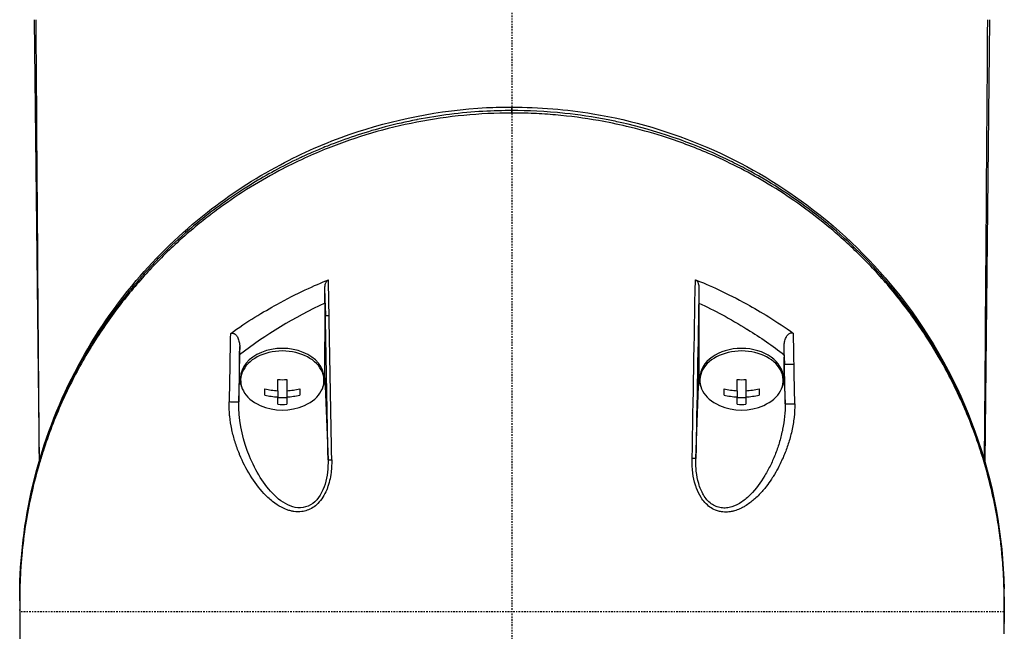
# Model space of a CAD drawing. Header units: millimetres. Extents: x 0 to 4378, y 0 to 2376.
# Tile 142 of 256: x 736 to 818, y 1587 to 1637. Entities that reach past the tile are written whole.
import ezdxf

# ---------------------------------------------------------------- set-up
doc = ezdxf.new("R2010")
doc.units = ezdxf.units.MM
doc.header["$LTSCALE"] = 0.2
doc.linetypes.add('CENTER2', pattern=[1.125, 0.75, -0.125, 0.125, -0.125])
doc.layers.add('02_Center Line', color=1, linetype='CENTER2')

# ---------------------------------------------------------------- blocks, each defined once
blk = doc.blocks.new('A$Cd3ae7b64')
for p, q in [((-39.525, 1035.201), (-39.133, 998.615)), ((39.525, 1035.201), (39.133, 998.612)), ((0.001, 1027.473), (0.001, 1027.68)), ((-15.469, 1005.555), (-15.468, 1011.571)), ((-15.468, 1011.746), (-15.468, 1011.571)), ((-15.468, 1011.571), (-15.436, 1010.696)), ((15.469, 1011.744), (15.469, 1005.621)), ((-22.531, 1005.622), (-22.531, 1007.463)), ((22.531, 1007.46), (22.531, 1007.278)), ((22.531, 1005.555), (22.531, 1007.278)), ((22.531, 1007.278), (22.553, 1006.702)), ((-22.608, 1003.566), (-22.531, 1005.622)), ((-22.45, 1005.555), (-22.45, 1005.342)), ((-19.362, 1004.488), (-19.362, 1005.416)), ((-18.637, 1005.416), (-18.637, 1004.488)), ((-15.55, 1005.555), (-15.55, 1005.342)), ((-15.469, 1005.555), (-15.218, 998.777)), ((15.219, 998.894), (15.469, 1005.621)), ((15.55, 1005.555), (15.55, 1005.343)), ((18.638, 1004.488), (18.638, 1005.416)), ((19.363, 1005.416), (19.363, 1004.488)), ((22.45, 1005.555), (22.45, 1005.343)), ((22.531, 1005.555), (22.611, 1003.415)), ((-20.45, 1004.135), (-20.45, 1004.647)), ((-17.55, 1004.647), (-17.55, 1004.135)), ((17.55, 1004.135), (17.55, 1004.647)), ((20.45, 1004.647), (20.45, 1004.135)), ((-22.594, 1004.313), (-22.594, 1004.313)), ((-19.362, 1004.488), (-19.362, 1003.975)), ((-19.362, 1003.366), (-19.362, 1003.975)), ((-18.637, 1003.893), (-19.362, 1003.893)), ((-18.637, 1004.488), (-18.637, 1003.975)), ((-18.637, 1003.975), (-18.637, 1003.366)), ((18.638, 1004.488), (18.638, 1003.976)), ((18.638, 1003.366), (18.638, 1003.976)), ((19.363, 1003.893), (18.638, 1003.893)), ((19.363, 1004.488), (19.363, 1003.976)), ((19.363, 1003.976), (19.363, 1003.366)), ((-14.947, 1000.596), (-14.947, 1000.596)), ((14.946, 1000.598), (14.946, 1000.598)), ((-15.242, 1000.121), (-15.242, 1000.121)), ((15.242, 1000.121), (15.242, 1000.121)), ((-39.104, 998.637), (-39.104, 998.637)), ((-22.062, 998.2), (-22.061, 998.2)), ((-21.32, 998.2), (-21.316, 998.2)), ((-15.227, 998.2), (-15.226, 998.2)), ((-14.925, 998.2), (-14.925, 998.2)), ((22.078, 998.2), (22.078, 998.2)), ((39.103, 998.635), (39.104, 998.638)), ((39.132, 998.548), (39.132, 998.545)), ((-21.165, 997.909), (-21.165, 997.903)), ((-21.164, 997.901), (-21.163, 997.907)), ((-20.752, 997.209), (-20.755, 997.209)), ((-15.353, 997.209), (-15.354, 997.209)), ((-15.053, 997.209), (-15.053, 997.209)), ((15.35, 997.209), (15.35, 997.209)), ((20.772, 997.209), (20.772, 997.209)), ((40.73, 987.31), (40.73, 987.149)), ((-40.731, 985.547), (-40.731, 985.386)), ((40.73, 985.476), (40.73, 985.314)), ((40.731, 985.226), (40.731, 985.388)), ((40.731, 985.224), (40.731, 985.226))]:
    blk.add_line(p, q)
for centre, start, end in [((-19, 1007.407), 246.00135, 293.99865), ((19, 1007.407), 246.00308, 293.99692)]:
    blk.add_arc(centre, 4.52, start, end)
for centre, major_axis, ratio, start_param, end_param in [((-49.722, 1017.916), (26.373, -1456.504), 0.023655, 1.565413, 1.567451), ((-42.613, 1017.793), (27.018, -1459.911), 0.018519, 1.565592, 1.567155), ((0, 980.76), (0, -35.293), 0.999657, 2.697371, 2.697372), ((0.824, 987.765), (34.588, 3.991), 0.799823, 1.966988, 2.216199), ((-42.485, 1017.753), (26.891, -1453.039), 0.018519, 1.557394, 1.565597), ((-49.696, 1017.869), (26.238, -1448.998), 0.023759, 1.557189, 1.565418), ((-13.062, 1051.931), (17.878, 929.875), 0.01013, 1.616948, 1.623033), ((12.432, 1050.555), (17.885, -931.034), 0.010823, 1.523464, 1.526194), ((-4.431, 1051.341), (-17.33, -935.514), 0.018502, 4.758903, 4.763822), ((0, 980.76), (0, -35.293), 0.999657, 3.834281, 3.834282), ((-19, 1005.555), (3.45, 0), 0.707107, 0, 3.141593), ((19, 1005.555), (3.45, 0), 0.707116, 0.000126, 3.141593), ((4.439, 1049.954), (17.315, -935.585), 0.018519, 1.524207, 1.525803), ((0, 980.76), (0, -35.293), 0.999657, 2.448888, 2.448889), ((-19, 1005.342), (3.45, 0), 0.707107, 5.274295, 10.433668), ((19, 1005.343), (3.45, 0), 0.707116, 5.274253, 10.433711), ((-19, 1008.171), (-4.7, 0), 0.707107, 2.568831, 2.568841), ((19, 1008.171), (4.7, 0), 0.707107, 3.714094, 3.714144), ((23.053, 1006.711), (-0.5, -0.009), 0.046566, 0.01854, 2.190561), ((4.75, 1049.208), (17.018, -919.557), 0.018519, 1.520634, 1.524213), ((19, 1008.171), (4.7, 0), 0.707107, 5.821753, 5.821807), ((12.778, 1049.632), (17.503, -911.462), 0.010696, 1.519856, 1.523468), ((-19, 1008.171), (-4.7, 0), 0.707107, 0.709878, 0.70989), ((-19, 1008.432), (-4.281, 0), 0.707107, 1.486011, 1.655582), ((-19, 1008.171), (-4.7, 0), 0.707107, 2.459648, 2.459653), ((19, 1008.171), (4.7, 0), 0.707107, 3.823515, 3.82352), ((19, 1008.432), (-4.281, 0), 0.707097, 1.486011, 1.655582), ((-19, 1007.663), (-4.505, 0), 0.707107, 1.243096, 1.490243), ((-19, 1007.663), (-4.505, 0), 0.707107, 1.65135, 1.898497), ((19, 1007.663), (-4.505, 0), 0.707097, 1.243096, 1.490243), ((19, 1007.663), (-4.505, 0), 0.707097, 1.65135, 1.898497), ((-19, 1007.151), (4.505, 0), 0.707107, 4.384689, 4.631835), ((-19, 1007.151), (4.505, 0), 0.707107, 4.792943, 5.040089), ((19, 1007.151), (4.505, 0), 0.707097, 4.384689, 4.631835), ((19, 1007.151), (4.505, 0), 0.707097, 4.792943, 5.040089), ((-19, 1006.382), (4.281, 0), 0.707107, 4.627603, 4.797175), ((19, 1006.382), (4.281, 0), 0.707097, 4.627603, 4.797175), ((23.11, 1003.424), (-0.5, -0.009), 0.05014, 0.018543, 2.199203), ((-39.723, 988.141), (-1, 0.02), 0.706613, 0.000001, 0.014094), ((-41.877, 987.338), (82.606, -0.007), 0.707543, 0.001903, 0.013029)]:
    blk.add_ellipse(centre, major_axis=major_axis, ratio=ratio, start_param=start_param, end_param=end_param)
for points in [[(-39.105, 998.707), (-39.202, 1010.871), (-39.29, 1023.035), (-39.372, 1035.2)], [(39.104, 998.703), (39.198, 1010.384), (39.287, 1022.551), (39.372, 1035.2)], [(0.001, 1027.971), (0.001, 1027.971), (0.001, 1027.971), (0.001, 1027.971)], [(14.916, 998.893), (15.004, 1003.821), (15.092, 1008.749), (15.181, 1013.677)], [(15.478, 1012.987), (15.392, 1008.289), (15.305, 1003.591), (15.219, 998.894)], [(-15.128, 1010.699), (-15.296, 1010.697), (-15.431, 1010.695), (-15.436, 1010.696)], [(-15.642, 1004.783), (-15.528, 1005.032), (-15.469, 1005.294), (-15.469, 1005.555)], [(22.357, 1004.78), (22.472, 1005.03), (22.531, 1005.293), (22.531, 1005.555)], [(15.219, 998.894), (15.215, 998.891), (15.082, 998.891), (14.916, 998.893)], [(15.22, 998.34), (15.214, 998.518), (15.216, 998.703), (15.219, 998.894)], [(-15.218, 998.777), (-15.213, 998.775), (-15.081, 998.774), (-14.915, 998.777)], [(-40.731, 987.282), (-40.731, 987.414), (-40.73, 987.546), (-40.729, 987.678)], [(40.723, 988.1), (40.723, 988.098), (40.723, 988.095), (40.723, 988.092)], [(-40.731, 987.095), (-40.731, 987.157), (-40.731, 987.22), (-40.731, 987.282)], [(40.73, 987.442), (40.73, 987.398), (40.73, 987.354), (40.73, 987.31)], [(40.731, 986.961), (40.731, 987.06), (40.73, 987.159), (40.73, 987.258)], [(40.731, 986.961), (40.731, 986.95), (40.73, 986.94), (40.73, 986.929)], [(40.731, 986.774), (40.731, 986.835), (40.731, 986.896), (40.731, 986.957)], [(-40.731, 986.311), (-40.731, 986.337), (-40.731, 986.364), (-40.731, 986.391)], [(40.731, 985.226), (40.731, 985.508), (40.731, 985.789), (40.731, 986.07)], [(-40.73, 985.183), (-40.73, 985.173), (-40.73, 985.164), (-40.73, 985.154)], [(40.73, 985.504), (40.73, 985.616), (40.729, 985.727), (40.729, 985.838)], [(40.73, 985.504), (40.73, 985.495), (40.73, 985.485), (40.73, 985.476)], [(40.731, 985.224), (40.731, 985.213), (40.731, 985.201), (40.73, 985.19)]]:
    blk.add_open_spline(points, degree=3)
for points, knots in [([(0.001, 1027.473), (-1.326, 1027.473), (-2.654, 1027.409), (-5.285, 1027.155), (-6.586, 1026.966), (-10.43, 1026.22), (-12.886, 1025.492), (-15.869, 1024.308), (-16.518, 1024.03), (-17.882, 1023.406), (-18.593, 1023.054), (-21.136, 1021.705), (-22.859, 1020.609), (-24.878, 1019.112), (-25.292, 1018.793), (-26.628, 1017.719), (-27.511, 1016.942), (-29.245, 1015.281), (-30.089, 1014.394), (-31.29, 1013.012), (-31.686, 1012.534), (-32.465, 1011.551), (-32.847, 1011.045), (-33.595, 1010.002), (-33.96, 1009.466), (-35.055, 1007.773), (-35.73, 1006.598), (-36.656, 1004.788), (-36.956, 1004.163), (-37.531, 1002.877), (-37.806, 1002.217), (-38.327, 1000.863), (-38.572, 1000.168), (-38.912, 999.115), (-39.021, 998.758), (-39.344, 997.655), (-39.539, 996.906), (-40.087, 994.525), (-40.357, 992.884), (-40.566, 990.835), (-40.6, 990.434), (-40.668, 989.494), (-40.695, 988.957), (-40.722, 988.065), (-40.728, 987.738), (-40.73, 987.304), (-40.731, 987.241), (-40.731, 987.103), (-40.731, 987.031), (-40.731, 986.705), (-40.73, 986.511), (-40.73, 986.158), (-40.73, 986.062), (-40.731, 985.776), (-40.731, 985.63), (-40.731, 985.32), (-40.731, 985.168), (-40.73, 984.915), (-40.729, 984.815), (-40.727, 984.625), (-40.725, 984.543), (-40.722, 984.346), (-40.719, 984.24), (-40.714, 984.042), (-40.711, 983.952), (-40.665, 982.595), (-40.562, 981.331), (-40.293, 979.264), (-40.163, 978.459), (-39.886, 977.02), (-39.747, 976.384), (-39.592, 975.751)], [-21.001083, -21.001083, -21.001083, -21.001083, -20.328863, -20.328863, -19.655828, -19.655828, -18.308332, -18.308332, -17.924512, -17.924512, -17.485993, -17.485993, -16.316696, -16.316696, -16.006668, -16.006668, -15.296307, -15.296307, -14.534305, -14.534305, -14.139555, -14.139555, -13.730091, -13.730091, -13.30546, -13.30546, -12.401825, -12.401825, -11.929878, -11.929878, -11.437802, -11.437802, -10.9252, -10.9252, -10.663362, -10.663362, -10.117833, -10.117833, -8.934625, -8.934625, -8.645977, -8.645977, -8.260408, -8.260408, -8.006475, -8.006475, -7.961161, -7.961161, -7.91407, -7.91407, -7.778509, -7.778509, -7.724161, -7.724161, -7.666804, -7.666804, -7.602838, -7.602838, -7.565627, -7.565627, -7.532521, -7.532521, -7.488032, -7.488032, -7.450837, -7.450837, -6.924212, -6.924212, -6.587553, -6.587553, -6.32038, -6.32038, -6.32038, -6.32038]), ([(-40.722, 988.161), (-40.602, 994.207), (-39.119, 1000.339), (-34.816, 1008.64), (-33.122, 1011.2), (-29.378, 1015.611), (-27.414, 1017.525), (-23.367, 1020.704), (-21.345, 1022.035), (-17.351, 1024.159), (-15.415, 1025.012), (-9.878, 1026.934), (-5.992, 1027.718), (-1.404, 1027.955), (-0.702, 1027.973), (0.001, 1027.973)], [0, 0, 0, 0, 2.532205, 2.532205, 3.707834, 3.707834, 4.693206, 4.693206, 5.508885, 5.508885, 6.184692, 6.184692, 7.353939, 7.353939, 7.564594, 7.564594, 7.564594, 7.564594]), ([(0.001, 1027.678), (-1.487, 1027.68), (-3.218, 1027.601), (-5.154, 1027.357), (-6.014, 1027.248), (-6.915, 1027.107), (-7.849, 1026.926), (-7.868, 1026.922), (-7.888, 1026.918), (-7.908, 1026.915), (-8.74, 1026.752), (-9.599, 1026.557), (-10.478, 1026.326), (-11.216, 1026.132), (-11.968, 1025.912), (-12.73, 1025.664), (-12.829, 1025.632), (-12.927, 1025.6), (-13.026, 1025.567), (-13.766, 1025.32), (-14.516, 1025.047), (-15.272, 1024.745), (-15.34, 1024.717), (-15.408, 1024.69), (-15.476, 1024.663), (-15.837, 1024.516), (-16.199, 1024.363), (-16.561, 1024.204), (-16.777, 1024.109), (-16.992, 1024.012), (-17.208, 1023.912), (-17.316, 1023.862), (-17.424, 1023.812), (-17.532, 1023.761), (-17.63, 1023.715), (-17.706, 1023.679), (-17.818, 1023.625), (-17.831, 1023.619), (-17.843, 1023.613), (-17.857, 1023.607), (-19.279, 1022.921), (-20.543, 1022.211), (-21.669, 1021.511), (-22.397, 1021.059), (-23.067, 1020.611), (-23.686, 1020.174), (-24.389, 1019.676), (-25.027, 1019.192), (-25.606, 1018.729), (-26.12, 1018.318), (-26.587, 1017.924), (-27.015, 1017.549), (-27.831, 1016.834), (-28.5, 1016.19), (-29.05, 1015.636), (-29.172, 1015.513), (-29.288, 1015.395), (-29.399, 1015.281), (-29.703, 1014.966), (-29.965, 1014.686), (-30.189, 1014.442), (-30.301, 1014.319), (-30.403, 1014.206), (-30.496, 1014.102), (-30.525, 1014.07), (-30.553, 1014.038), (-30.581, 1014.007), (-30.597, 1013.989), (-30.613, 1013.971), (-30.628, 1013.954), (-30.649, 1013.93), (-30.669, 1013.907), (-30.689, 1013.884), (-30.699, 1013.873), (-30.709, 1013.862), (-30.718, 1013.851), (-30.721, 1013.848), (-30.723, 1013.846), (-30.723, 1013.845), (-30.724, 1013.844), (-30.725, 1013.843), (-30.728, 1013.841), (-30.731, 1013.837), (-30.736, 1013.831), (-30.747, 1013.819), (-31.071, 1013.449), (-31.386, 1013.077), (-31.69, 1012.704), (-32.625, 1011.557), (-33.467, 1010.396), (-34.227, 1009.229), (-35.011, 1008.026), (-35.706, 1006.818), (-36.324, 1005.611), (-36.962, 1004.365), (-37.518, 1003.12), (-37.999, 1001.885), (-38.158, 1001.475), (-38.31, 1001.066), (-38.454, 1000.658), (-38.532, 1000.435), (-38.608, 1000.212), (-38.682, 999.99), (-38.895, 999.349), (-39.089, 998.712), (-39.266, 998.078), (-39.628, 996.774), (-39.916, 995.486), (-40.137, 994.217), (-40.251, 993.563), (-40.347, 992.915), (-40.426, 992.273), (-40.508, 991.616), (-40.572, 990.966), (-40.62, 990.322), (-40.674, 989.59), (-40.708, 988.866), (-40.722, 988.151)], [0.0000003, 0.0000003, 0.0000003, 0.0000003, 0.0859853, 0.0859853, 0.0859853, 0.1241981, 0.1241981, 0.1241981, 0.125, 0.125, 0.125, 0.1589987, 0.1589987, 0.1589987, 0.1875, 0.1875, 0.1875, 0.1911709, 0.1911709, 0.1911709, 0.21875, 0.21875, 0.21875, 0.2212271, 0.2212271, 0.2212271, 0.234375, 0.234375, 0.234375, 0.2421875, 0.2421875, 0.2421875, 0.2460938, 0.2460938, 0.2460938, 0.2496161, 0.2496161, 0.2496161, 0.25, 0.25, 0.25, 0.2912742, 0.2912742, 0.2912742, 0.3179228, 0.3179228, 0.3179228, 0.3481944, 0.3481944, 0.3481944, 0.375, 0.375, 0.375, 0.4261619, 0.4261619, 0.4261619, 0.4375, 0.4375, 0.4375, 0.46875, 0.46875, 0.46875, 0.484375, 0.484375, 0.484375, 0.4893023, 0.4893023, 0.4893023, 0.4921875, 0.4921875, 0.4921875, 0.4960938, 0.4960938, 0.4960938, 0.4980469, 0.4980469, 0.4980469, 0.4986572, 0.4986572, 0.4986572, 0.4992676, 0.4992676, 0.4992676, 0.5, 0.5, 0.5, 0.5215625, 0.5215625, 0.5215625, 0.5877727, 0.5877727, 0.5877727, 0.656049, 0.656049, 0.656049, 0.7265974, 0.7265974, 0.7265974, 0.75, 0.75, 0.75, 0.7627993, 0.7627993, 0.7627993, 0.7996666, 0.7996666, 0.7996666, 0.8755356, 0.8755356, 0.8755356, 0.9146293, 0.9146293, 0.9146293, 0.9545641, 0.9545641, 0.9545641, 1, 1, 1, 1]), ([(0.001, 1027.68), (0.001, 1027.713), (0.001, 1027.745), (0.001, 1027.774), (0.001, 1027.804), (0.001, 1027.831), (0.001, 1027.855), (0.001, 1027.879), (0.001, 1027.9), (0.001, 1027.917), (0.001, 1027.934), (0.001, 1027.948), (0.001, 1027.957), (0.001, 1027.966), (0.001, 1027.97), (0.001, 1027.971), (0.001, 1027.971), (0.001, 1027.971), (0.001, 1027.971)], [0.0021381, 0.0021381, 0.0021381, 0.0021381, 0.125, 0.125, 0.125, 0.25, 0.25, 0.25, 0.375, 0.375, 0.375, 0.5, 0.5, 0.5, 0.625, 0.625, 0.625, 0.6317069, 0.6317069, 0.6317069, 0.6317069]), ([(0.001, 1027.971), (2.248, 1027.954), (4.511, 1027.783), (10.013, 1026.868), (13.224, 1025.901), (19.174, 1023.341), (21.955, 1021.702), (27.416, 1017.626), (29.988, 1015.053), (34.855, 1008.835), (36.903, 1005.027), (39.847, 996.895), (40.642, 992.48), (40.723, 988.1)], [0.000002, 0.000002, 0.000002, 0.000002, 0.674384, 0.674384, 1.694347, 1.694347, 2.755886, 2.755886, 4.060099, 4.060099, 5.739789, 5.739789, 7.576423, 7.576423, 7.576423, 7.576423]), ([(40.723, 988.092), (40.638, 992.691), (39.768, 997.17), (38.183, 1001.401), (36.534, 1005.802), (34.106, 1009.943), (30.918, 1013.622), (30.87, 1013.677), (30.802, 1013.755), (30.772, 1013.789), (30.736, 1013.831), (30.706, 1013.865), (30.671, 1013.904), (29.769, 1014.926), (28.452, 1016.339), (26.487, 1018.003), (26.032, 1018.389), (25.541, 1018.788), (25.011, 1019.196), (24.355, 1019.7), (23.639, 1020.22), (22.854, 1020.746), (22.144, 1021.222), (21.379, 1021.703), (20.551, 1022.181), (20.137, 1022.42), (19.707, 1022.659), (19.261, 1022.896), (19.038, 1023.014), (18.811, 1023.132), (18.58, 1023.249), (18.349, 1023.366), (18.089, 1023.494), (17.874, 1023.598), (17.836, 1023.616), (17.798, 1023.635), (17.76, 1023.653), (14.783, 1025.079), (11.825, 1026.046), (9.103, 1026.663), (8.718, 1026.75), (8.339, 1026.83), (7.964, 1026.904), (6.707, 1027.151), (5.508, 1027.326), (4.381, 1027.447), (2.764, 1027.62), (1.297, 1027.669), (0.001, 1027.678)], [0, 0, 0, 0, 0.2431558, 0.2431558, 0.2431558, 0.4960937, 0.4960937, 0.4960937, 0.4998798, 0.4998798, 0.4998798, 0.5044509, 0.5044509, 0.5044509, 0.625, 0.625, 0.625, 0.6529348, 0.6529348, 0.6529348, 0.6875, 0.6875, 0.6875, 0.71875, 0.71875, 0.71875, 0.734375, 0.734375, 0.734375, 0.7421875, 0.7421875, 0.7421875, 0.75, 0.75, 0.75, 0.7513839, 0.7513839, 0.7513839, 0.8597114, 0.8597114, 0.8597114, 0.875, 0.875, 0.875, 0.9263298, 0.9263298, 0.9263298, 0.9999995, 0.9999995, 0.9999995, 0.9999995]), ([(40.73, 987.081), (40.73, 987.127), (40.73, 987.173), (40.73, 987.266), (40.729, 987.309), (40.729, 987.448), (40.728, 987.539), (40.725, 987.815), (40.722, 987.997), (40.714, 988.303), (40.711, 988.425), (40.69, 989.035), (40.664, 989.523), (40.607, 990.337), (40.58, 990.662), (40.507, 991.42), (40.459, 991.853), (40.329, 992.862), (40.243, 993.438), (40.01, 994.779), (39.855, 995.543), (39.439, 997.32), (39.16, 998.331), (38.657, 999.908), (38.461, 1000.48), (38.01, 1001.7), (37.752, 1002.347), (37.328, 1003.333), (37.175, 1003.675), (36.656, 1004.794), (36.268, 1005.566), (35.376, 1007.204), (34.863, 1008.068), (33.684, 1009.893), (33.005, 1010.851), (31.886, 1012.288), (31.482, 1012.783), (30.276, 1014.189), (29.436, 1015.085), (27.704, 1016.766), (26.82, 1017.555), (25.07, 1018.978), (24.217, 1019.619), (22.547, 1020.771), (21.739, 1021.288), (19.44, 1022.645), (17.891, 1023.435), (15.04, 1024.66), (13.777, 1025.132), (11.493, 1025.856), (10.494, 1026.132), (8.716, 1026.551), (7.943, 1026.71), (5.992, 1027.054), (4.806, 1027.21), (3.01, 1027.368), (2.41, 1027.407), (1.507, 1027.446), (1.206, 1027.456), (0.754, 1027.466), (0.604, 1027.469), (0.378, 1027.471), (0.302, 1027.472), (0.189, 1027.472), (0.152, 1027.473), (0.076, 1027.473), (0.038, 1027.473), (0.001, 1027.473)], [-7.729592, -7.729592, -7.729592, -7.729592, -7.71044, -7.71044, -7.69072, -7.69072, -7.65201, -7.65201, -7.574312, -7.574312, -7.522506, -7.522506, -7.315221, -7.315221, -7.177151, -7.177151, -6.993063, -6.993063, -6.7477, -6.7477, -6.420577, -6.420577, -5.984557, -5.984557, -5.735856, -5.735856, -5.451942, -5.451942, -5.300422, -5.300422, -4.9539, -4.9539, -4.557704, -4.557704, -4.105179, -4.105179, -3.863816, -3.863816, -3.40942, -3.40942, -2.98401, -2.98401, -2.611687, -2.611687, -2.28576, -2.28576, -1.715015, -1.715015, -1.28633, -1.28633, -0.964845, -0.964845, -0.723574, -0.723574, -0.36177, -0.36177, -0.180858, -0.180858, -0.090444, -0.090444, -0.045229, -0.045229, -0.022617, -0.022617, -0.011309, -0.011309, -0.000001, -0.000001, -0.000001, -0.000001]), ([(-23.296, 1009.211), (-21.914, 1010.221), (-20.549, 1011.031), (-17.798, 1012.549), (-16.289, 1013.232), (-15.181, 1013.668)], [0.000003, 0.000003, 0.000003, 0.000003, 0.596138, 0.596138, 1.498187, 1.498187, 1.498187, 1.498187]), ([(-15.478, 1012.977), (-15.479, 1013.12), (-15.46, 1013.252), (-15.397, 1013.442), (-15.362, 1013.509), (-15.3, 1013.585), (-15.278, 1013.608), (-15.232, 1013.643), (-15.208, 1013.657), (-15.181, 1013.668)], [0, 0, 0, 0, 0.049407, 0.049407, 0.0845377, 0.0845377, 0.1006426, 0.1006426, 0.1144911, 0.1144911, 0.1144911, 0.1144911]), ([(15.181, 1013.677), (15.207, 1013.667), (15.23, 1013.651), (15.275, 1013.614), (15.296, 1013.591), (15.354, 1013.514), (15.388, 1013.447), (15.455, 1013.257), (15.479, 1013.124), (15.478, 1012.987)], [0, 0, 0, 0, 0.00895126, 0.00895126, 0.01944765, 0.01944765, 0.04220813, 0.04220813, 0.0762287, 0.0762287, 0.0762287, 0.0762287]), ([(15.181, 1013.677), (16.291, 1013.243), (17.803, 1012.56), (20.55, 1011.049), (21.913, 1010.243), (23.296, 1009.236)], [0.0000029, 0.0000029, 0.0000029, 0.0000029, 0.3832328, 0.3832328, 0.6375563, 0.6375563, 0.6375563, 0.6375563]), ([(-15.469, 1011.746), (-15.47, 1011.951), (-15.472, 1012.156), (-15.475, 1012.567), (-15.477, 1012.772), (-15.478, 1012.977)], [-0.1420846, -0.1420846, -0.1420846, -0.1420846, -0.071052, -0.071052, 0, 0, 0, 0]), ([(15.478, 1012.987), (15.477, 1012.78), (15.475, 1012.573), (15.472, 1012.158), (15.47, 1011.951), (15.469, 1011.744)], [-0.1435857, -0.1435857, -0.1435857, -0.1435857, -0.0718018, -0.0718018, -0.0000074, -0.0000074, -0.0000074, -0.0000074]), ([(15.469, 1011.744), (16.116, 1011.44), (16.757, 1011.126), (17.375, 1010.793), (18.084, 1010.41), (18.771, 1010.007), (19.443, 1009.593), (19.462, 1009.581), (19.481, 1009.569), (19.501, 1009.557), (20.564, 1008.898), (21.574, 1008.201), (22.531, 1007.462)], [0.0000092, 0.0000092, 0.0000092, 0.0000092, 0.2496691, 0.2496691, 0.2496691, 0.5366951, 0.5366951, 0.5366951, 0.5448948, 0.5448948, 0.5448948, 1, 1, 1, 1]), ([(-23.296, 1009.211), (-23.282, 1009.222), (-23.266, 1009.231), (-23.233, 1009.245), (-23.215, 1009.25), (-23.164, 1009.26), (-23.13, 1009.261), (-23.055, 1009.249), (-23.016, 1009.235), (-22.933, 1009.191), (-22.886, 1009.156), (-22.784, 1009.048), (-22.732, 1008.97), (-22.63, 1008.756), (-22.591, 1008.629), (-22.539, 1008.385), (-22.526, 1008.265), (-22.527, 1008.163)], [0.0000002, 0.0000002, 0.0000002, 0.0000002, 0.0061129, 0.0061129, 0.0121826, 0.0121826, 0.0227896, 0.0227896, 0.0351343, 0.0351343, 0.0508386, 0.0508386, 0.0707889, 0.0707889, 0.094253, 0.094253, 0.1183109, 0.1183109, 0.1183109, 0.1183109]), ([(22.526, 1008.194), (22.526, 1008.296), (22.539, 1008.416), (22.591, 1008.658), (22.63, 1008.784), (22.73, 1008.993), (22.779, 1009.067), (22.878, 1009.174), (22.925, 1009.211), (23.008, 1009.257), (23.048, 1009.271), (23.123, 1009.285), (23.158, 1009.285), (23.211, 1009.276), (23.23, 1009.27), (23.265, 1009.256), (23.281, 1009.246), (23.296, 1009.236)], [0.000232, 0.000232, 0.000232, 0.000232, 0.0359808, 0.0359808, 0.0704873, 0.0704873, 0.0988763, 0.0988763, 0.1227668, 0.1227668, 0.1415958, 0.1415958, 0.1576899, 0.1576899, 0.1672569, 0.1672569, 0.176809, 0.176809, 0.176809, 0.176809]), ([(-22.531, 1007.464), (-22.531, 1007.581), (-22.53, 1007.698), (-22.528, 1007.931), (-22.527, 1008.048), (-22.527, 1008.163)], [0.00009515, 0.00009515, 0.00009515, 0.00009515, 0.04141577, 0.04141577, 0.08265735, 0.08265735, 0.08265735, 0.08265735]), ([(22.531, 1007.462), (22.531, 1007.583), (22.53, 1007.706), (22.528, 1007.951), (22.527, 1008.073), (22.526, 1008.194)], [-0.08689932, -0.08689932, -0.08689932, -0.08689932, -0.04352603, -0.04352603, -0.00023242, -0.00023242, -0.00023242, -0.00023242]), ([(-22.531, 1005.622), (-22.531, 1005.537), (-22.53, 1005.451), (-22.521, 1005.366), (-22.503, 1005.195), (-22.46, 1005.027), (-22.393, 1004.864), (-22.382, 1004.836), (-22.37, 1004.809), (-22.358, 1004.782)], [0.0000002, 0.0000002, 0.0000002, 0.0000002, 0.0322579, 0.0322579, 0.0322579, 0.096774, 0.096774, 0.096774, 0.1076526, 0.1076526, 0.1076526, 0.1076526]), ([(15.469, 1005.621), (15.469, 1005.536), (15.47, 1005.45), (15.479, 1005.365), (15.497, 1005.194), (15.54, 1005.026), (15.607, 1004.863), (15.618, 1004.835), (15.63, 1004.807), (15.643, 1004.779)], [0.0000002, 0.0000002, 0.0000002, 0.0000002, 0.0322579, 0.0322579, 0.0322579, 0.096774, 0.096774, 0.096774, 0.1079799, 0.1079799, 0.1079799, 0.1079799]), ([(-14.915, 998.777), (-14.911, 998.563), (-14.915, 998.354), (-14.929, 998.149), (-14.942, 997.944), (-14.958, 997.776), (-14.993, 997.547), (-15.028, 997.317), (-15.073, 997.098), (-15.129, 996.89), (-15.16, 996.774), (-15.192, 996.672), (-15.228, 996.565), (-15.257, 996.479), (-15.29, 996.391), (-15.33, 996.295), (-15.508, 995.863), (-15.736, 995.485), (-16.054, 995.163), (-16.184, 995.03), (-16.328, 994.912), (-16.479, 994.815), (-16.794, 994.613), (-17.096, 994.527), (-17.387, 994.49), (-17.597, 994.464), (-17.835, 994.466), (-18.047, 994.496), (-18.088, 994.501), (-18.126, 994.508), (-18.161, 994.514), (-18.257, 994.532), (-18.353, 994.555), (-18.449, 994.584), (-18.503, 994.6), (-18.557, 994.618), (-18.611, 994.638), (-18.762, 994.692), (-18.941, 994.774), (-19.066, 994.839), (-19.316, 994.97), (-19.562, 995.131), (-19.805, 995.323), (-19.928, 995.42), (-20.06, 995.534), (-20.186, 995.652), (-20.308, 995.766), (-20.424, 995.883), (-20.524, 995.99), (-20.931, 996.425), (-21.321, 996.945), (-21.663, 997.5), (-21.994, 998.037), (-22.271, 998.578), (-22.53, 999.207), (-22.538, 999.227), (-22.547, 999.248), (-22.555, 999.269), (-22.688, 999.596), (-22.806, 999.926), (-22.909, 1000.258), (-23.012, 1000.591), (-23.092, 1000.889), (-23.174, 1001.265), (-23.178, 1001.282), (-23.182, 1001.3), (-23.185, 1001.317), (-23.261, 1001.672), (-23.314, 1001.995), (-23.355, 1002.372), (-23.357, 1002.392), (-23.359, 1002.412), (-23.361, 1002.431), (-23.398, 1002.799), (-23.41, 1003.101), (-23.402, 1003.56)], [0, 0, 0, 0, 0.03125, 0.03125, 0.03125, 0.0625, 0.0625, 0.0625, 0.09375, 0.09375, 0.09375, 0.110985, 0.110985, 0.110985, 0.125, 0.125, 0.125, 0.1875, 0.1875, 0.1875, 0.213151, 0.213151, 0.213151, 0.266654, 0.266654, 0.266654, 0.305187, 0.305187, 0.305187, 0.3125, 0.3125, 0.3125, 0.332554, 0.332554, 0.332554, 0.34375, 0.34375, 0.34375, 0.375, 0.375, 0.375, 0.4375, 0.4375, 0.4375, 0.469225, 0.469225, 0.469225, 0.5, 0.5, 0.5, 0.625, 0.625, 0.625, 0.746043, 0.746043, 0.746043, 0.75, 0.75, 0.75, 0.8125, 0.8125, 0.8125, 0.875, 0.875, 0.875, 0.877935, 0.877935, 0.877935, 0.9375, 0.9375, 0.9375, 0.940676, 0.940676, 0.940676, 1, 1, 1, 1]), ([(-22.608, 1003.566), (-22.613, 1003.559), (-22.701, 1003.55), (-22.881, 1003.548), (-23.063, 1003.547), (-23.282, 1003.553), (-23.402, 1003.56)], [0, 0, 0, 0, 0.497548, 0.497548, 0.497548, 1, 1, 1, 1]), ([(-22.607, 1003.038), (-22.61, 1003.127), (-22.611, 1003.216), (-22.61, 1003.392), (-22.609, 1003.479), (-22.608, 1003.566)], [0, 0, 0, 0, 0.499955, 0.499955, 1, 1, 1, 1]), ([(-15.218, 998.777), (-15.204, 998.087), (-15.271, 997.412), (-15.662, 996.121), (-15.995, 995.522), (-16.968, 994.794), (-17.584, 994.722), (-18.697, 995.047), (-19.205, 995.403), (-20.532, 996.697), (-21.214, 997.848), (-22.221, 1000.32), (-22.565, 1001.675), (-22.607, 1003.038)], [0, 0, 0, 0, 0.125, 0.125, 0.25, 0.25, 0.375, 0.375, 0.5, 0.5, 0.75, 0.75, 1, 1, 1, 1]), ([(23.405, 1003.409), (23.412, 1003.044), (23.391, 1002.659), (23.348, 1002.282), (23.304, 1001.897), (23.237, 1001.519), (23.161, 1001.175), (23.158, 1001.161), (23.155, 1001.148), (23.152, 1001.134), (23.073, 1000.788), (22.977, 1000.437), (22.867, 1000.098), (22.759, 999.764), (22.639, 999.439), (22.511, 999.131), (22.502, 999.111), (22.493, 999.09), (22.485, 999.069), (22.34, 998.726), (22.187, 998.405), (22.019, 998.087), (21.895, 997.855), (21.762, 997.623), (21.615, 997.388), (21.566, 997.31), (21.516, 997.233), (21.466, 997.157), (21.333, 996.956), (21.197, 996.765), (21.058, 996.585), (20.866, 996.336), (20.691, 996.129), (20.465, 995.896), (20.343, 995.769), (20.227, 995.658), (20.105, 995.548), (20.002, 995.456), (19.895, 995.366), (19.775, 995.273), (19.644, 995.172), (19.513, 995.079), (19.381, 994.996), (19.345, 994.973), (19.31, 994.951), (19.275, 994.93), (19.185, 994.877), (19.098, 994.828), (18.986, 994.773), (18.831, 994.696), (18.676, 994.633), (18.523, 994.584), (18.458, 994.563), (18.4, 994.546), (18.34, 994.531), (18.256, 994.51), (18.171, 994.491), (18.063, 994.475), (17.986, 994.464), (17.912, 994.456), (17.839, 994.451), (17.667, 994.441), (17.505, 994.448), (17.333, 994.475), (17.228, 994.491), (17.119, 994.516), (17.004, 994.552), (16.948, 994.57), (16.892, 994.59), (16.837, 994.613), (16.679, 994.677), (16.526, 994.761), (16.38, 994.865), (16.235, 994.968), (16.1, 995.089), (15.979, 995.221), (15.971, 995.229), (15.964, 995.238), (15.956, 995.246), (15.848, 995.367), (15.742, 995.508), (15.647, 995.657), (15.49, 995.905), (15.366, 996.173), (15.276, 996.412), (15.246, 996.493), (15.216, 996.578), (15.189, 996.666), (15.086, 996.993), (15.013, 997.349), (14.972, 997.668), (14.968, 997.7), (14.964, 997.732), (14.96, 997.764), (14.949, 997.856), (14.94, 997.951), (14.933, 998.044), (14.927, 998.128), (14.922, 998.21), (14.919, 998.286), (14.919, 998.299), (14.918, 998.312), (14.918, 998.325), (14.911, 998.502), (14.912, 998.67), (14.916, 998.893)], [0, 0, 0, 0, 0.06061, 0.06061, 0.06061, 0.122541, 0.122541, 0.122541, 0.125, 0.125, 0.125, 0.18804, 0.18804, 0.18804, 0.25, 0.25, 0.25, 0.254168, 0.254168, 0.254168, 0.323919, 0.323919, 0.323919, 0.375, 0.375, 0.375, 0.39207, 0.39207, 0.39207, 0.4375, 0.4375, 0.4375, 0.5, 0.5, 0.5, 0.533908, 0.533908, 0.533908, 0.5625, 0.5625, 0.5625, 0.59375, 0.59375, 0.59375, 0.602455, 0.602455, 0.602455, 0.625, 0.625, 0.625, 0.65625, 0.65625, 0.65625, 0.669312, 0.669312, 0.669312, 0.6875, 0.6875, 0.6875, 0.700546, 0.700546, 0.700546, 0.731289, 0.731289, 0.731289, 0.75, 0.75, 0.75, 0.759109, 0.759109, 0.759109, 0.785061, 0.785061, 0.785061, 0.81088, 0.81088, 0.81088, 0.8125, 0.8125, 0.8125, 0.835978, 0.835978, 0.835978, 0.875, 0.875, 0.875, 0.888263, 0.888263, 0.888263, 0.9375, 0.9375, 0.9375, 0.942362, 0.942362, 0.942362, 0.956225, 0.956225, 0.956225, 0.96875, 0.96875, 0.96875, 0.970886, 0.970886, 0.970886, 1, 1, 1, 1]), ([(22.611, 1003.415), (22.617, 1003.06), (22.599, 1002.707), (22.563, 1002.357), (22.527, 1002.006), (22.472, 1001.657), (22.402, 1001.31), (22.332, 1000.964), (22.246, 1000.621), (22.148, 1000.287), (22.05, 999.953), (21.939, 999.626), (21.817, 999.305), (21.694, 998.984), (21.56, 998.67), (21.412, 998.363), (21.265, 998.056), (21.103, 997.754), (20.931, 997.466), (20.587, 996.89), (20.2, 996.36), (19.745, 995.901), (19.517, 995.671), (19.277, 995.464), (19.02, 995.289), (18.763, 995.113), (18.489, 994.969), (18.204, 994.88), (18.062, 994.836), (17.915, 994.805), (17.766, 994.79), (17.618, 994.775), (17.47, 994.776), (17.323, 994.796), (17.175, 994.816), (17.028, 994.855), (16.888, 994.912), (16.748, 994.969), (16.615, 995.044), (16.488, 995.136), (16.362, 995.229), (16.245, 995.338), (16.139, 995.459), (16.033, 995.581), (15.937, 995.716), (15.851, 995.86), (15.679, 996.148), (15.55, 996.463), (15.452, 996.798), (15.354, 997.133), (15.292, 997.476), (15.255, 997.825), (15.246, 997.912), (15.238, 998), (15.233, 998.087), (15.227, 998.171), (15.223, 998.256), (15.22, 998.34)], [0, 0, 0, 0, 0.064564, 0.064564, 0.064564, 0.129128, 0.129128, 0.129128, 0.193692, 0.193692, 0.193692, 0.258256, 0.258256, 0.258256, 0.32282, 0.32282, 0.32282, 0.387384, 0.387384, 0.387384, 0.516513, 0.516513, 0.516513, 0.581077, 0.581077, 0.581077, 0.645641, 0.645641, 0.645641, 0.677923, 0.677923, 0.677923, 0.710205, 0.710205, 0.710205, 0.742487, 0.742487, 0.742487, 0.774769, 0.774769, 0.774769, 0.807051, 0.807051, 0.807051, 0.839333, 0.839333, 0.839333, 0.903897, 0.903897, 0.903897, 0.968461, 0.968461, 0.968461, 0.984602, 0.984602, 0.984602, 1, 1, 1, 1]), ([(40.73, 987.442), (40.73, 987.418), (40.73, 987.395), (40.73, 987.306), (40.731, 987.243), (40.731, 987.104), (40.731, 987.032), (40.731, 986.707), (40.73, 986.512), (40.73, 986.159), (40.73, 986.063), (40.731, 985.777), (40.731, 985.631), (40.731, 985.452), (40.731, 985.42), (40.731, 985.388)], [-8.0227619, -8.0227619, -8.0227619, -8.0227619, -8.0064748, -8.0064748, -7.9611613, -7.9611613, -7.9140699, -7.9140699, -7.778509, -7.778509, -7.7241606, -7.7241606, -7.6668045, -7.6668045, -7.6539268, -7.6539268, -7.6539268, -7.6539268]), ([(40.73, 986.647), (40.73, 986.702), (40.73, 986.758), (40.73, 986.814), (40.73, 986.888), (40.73, 986.963), (40.73, 987.037), (40.73, 987.052), (40.73, 987.067), (40.73, 987.081)], [0, 0, 0, 0, 0.3844855, 0.3844855, 0.3844855, 0.8996816, 0.8996816, 0.8996816, 1, 1, 1, 1]), ([(40.731, 986.07), (40.731, 986.077), (40.731, 986.085), (40.731, 986.093), (40.731, 986.32), (40.731, 986.547), (40.731, 986.774)], [0.4868664, 0.4868664, 0.4868664, 0.4868664, 0.499983, 0.499983, 0.499983, 0.8921298, 0.8921298, 0.8921298, 0.8921298]), ([(40.725, 984.577), (40.73, 984.934), (40.73, 985.355), (40.729, 986.01), (40.73, 986.209), (40.73, 986.647)], [-0.3053506, -0.3053506, -0.3053506, -0.3053506, -0.1855765, -0.1855765, 0, 0, 0, 0]), ([(-40.73, 985.154), (-40.73, 985.019), (-40.729, 984.884), (-40.728, 984.748), (-40.728, 984.604), (-40.726, 984.459), (-40.723, 984.314)], [0.0330613, 0.0330613, 0.0330613, 0.0330613, 0.5016036, 0.5016036, 0.5016036, 1, 1, 1, 1]), ([(40.725, 984.355), (40.727, 984.5), (40.729, 984.645), (40.731, 984.935), (40.731, 985.08), (40.731, 985.224)], [0.000007, 0.000007, 0.000007, 0.000007, 0.4987592, 0.4987592, 1, 1, 1, 1])]:
    blk.add_open_spline(points, degree=3, knots=knots)
blk.add_rational_spline([(-40.729, 987.678), (-40.728, 987.835), (-40.726, 987.993), (-40.722, 988.151)], [1, 1.00000000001, 1.00000000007, 1], degree=3)
at = {"layer": '02_Center Line'}
blk.add_line((0, 1153.006), (0, -16.53), dxfattribs=at)

msp = doc.modelspace()

# ---------------------------------------------------------------- linework, layer by layer
at = {"layer": '02_Center Line'}
msp.add_line((817.962, 1588.457), (736.502, 1588.457), dxfattribs=at)

# ---------------------------------------------------------------- block references
msp.add_blockref('A$Cd3ae7b64', (777.219, 602.257))

doc.saveas('drawing.dxf')
